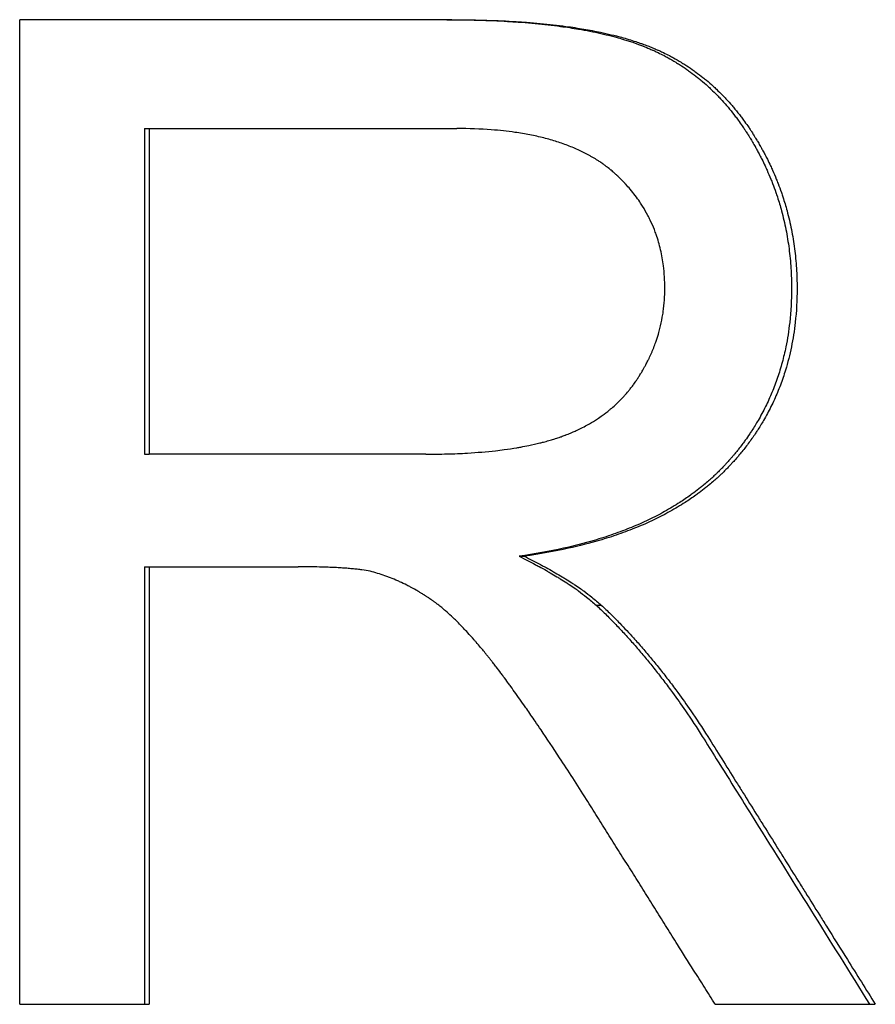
# Model space of a CAD drawing. Extents: x -6.6 to 6.6, y 0 to 15.4.
# Tile 13 of 15: x 0.778 to 1.056, y 8.719 to 9.039. Entities that reach past the tile are written whole.
import ezdxf

# ---------------------------------------------------------------- set-up
doc = ezdxf.new("R2010")
doc.units = 0
doc.header["$MEASUREMENT"] = 0
doc.layers.get('0').update_dxf_attribs({"linetype": 'CONTINUOUS'})

msp = doc.modelspace()

# ---------------------------------------------------------------- linework, layer by layer
for p, q in [((0.91858, 9.03883), (0.7782, 9.03883)), ((0.7782, 8.71883), (0.7782, 9.03883)), ((0.81879, 9.00347), (0.81879, 8.89762)), ((0.81879, 9.00347), (0.82022, 9.00347)), ((0.82022, 9.00347), (0.82022, 8.89762)), ((0.82022, 9.00347), (0.92026, 9.00347)), ((0.81879, 8.89762), (0.82022, 8.89762)), ((0.91015, 8.89762), (0.82022, 8.89762)), ((0.94052, 8.86444), (0.94216, 8.86444)), ((0.81879, 8.86103), (0.82022, 8.86103)), ((0.82022, 8.86103), (0.82022, 8.71883)), ((0.82022, 8.86103), (0.86871, 8.86103)), ((0.96549, 8.84859), (0.96717, 8.84859)), ((0.7782, 8.71883), (0.82022, 8.71883)), ((1.00417, 8.71883), (1.05624, 8.71883))]:
    msp.add_line(p, q)
for points, knots in [([(0.91697, 9.03883), (0.92048, 9.03883), (0.92388, 9.03879), (0.92717, 9.0387), (0.93047, 9.03861), (0.93366, 9.03847), (0.93674, 9.03829), (0.93829, 9.0382), (0.9398, 9.0381), (0.94129, 9.03799), (0.94427, 9.03776), (0.94715, 9.03749), (0.94992, 9.03718), (0.9513, 9.03702), (0.95266, 9.03685), (0.95399, 9.03667), (0.95599, 9.0364), (0.95793, 9.0361), (0.95982, 9.03578), (0.96044, 9.03568), (0.96106, 9.03557), (0.96168, 9.03545), (0.96291, 9.03523), (0.96411, 9.03499), (0.96528, 9.03474), (0.96587, 9.03462), (0.96645, 9.03449), (0.96703, 9.03436), (0.96818, 9.0341), (0.9693, 9.03383), (0.9704, 9.03355), (0.97095, 9.03341), (0.97149, 9.03327), (0.97203, 9.03312), (0.97283, 9.0329), (0.97362, 9.03267), (0.97439, 9.03244), (0.97465, 9.03236), (0.97491, 9.03228), (0.97516, 9.03221), (0.97567, 9.03205), (0.97617, 9.03189), (0.97667, 9.03172), (0.97692, 9.03164), (0.97716, 9.03156), (0.97741, 9.03148), (0.97778, 9.03135), (0.97814, 9.03123), (0.9785, 9.0311), (0.97886, 9.03097), (0.97922, 9.03084), (0.97957, 9.03071), (0.97969, 9.03067), (0.9798, 9.03062), (0.97992, 9.03058), (0.98015, 9.03049), (0.98039, 9.0304), (0.98062, 9.03031), (0.98073, 9.03027), (0.98085, 9.03022), (0.98096, 9.03018), (0.98119, 9.03009), (0.98142, 9.02999), (0.98164, 9.0299), (0.98176, 9.02986), (0.98187, 9.02981), (0.98198, 9.02976), (0.98221, 9.02967), (0.98244, 9.02958), (0.98266, 9.02948), (0.98277, 9.02943), (0.98289, 9.02938), (0.983, 9.02934), (0.98322, 9.02924), (0.98345, 9.02914), (0.98367, 9.02904), (0.98378, 9.02899), (0.98389, 9.02894), (0.984, 9.02889), (0.98434, 9.02874), (0.98467, 9.02859), (0.985, 9.02844), (0.98522, 9.02833), (0.98544, 9.02823), (0.98566, 9.02812), (0.98631, 9.02781), (0.98696, 9.02748), (0.9876, 9.02715), (0.98803, 9.02693), (0.98846, 9.0267), (0.98888, 9.02647), (0.98972, 9.026), (0.99056, 9.02552), (0.99138, 9.02502), (0.99179, 9.02477), (0.9922, 9.02452), (0.9926, 9.02426), (0.99341, 9.02375), (0.99421, 9.02322), (0.995, 9.02267), (0.99539, 9.02239), (0.99578, 9.02211), (0.99617, 9.02183), (0.99695, 9.02126), (0.99771, 9.02068), (0.99846, 9.02008), (0.99884, 9.01978), (0.99921, 9.01947), (0.99958, 9.01916), (1.00032, 9.01855), (1.00105, 9.01791), (1.00177, 9.01726), (1.00213, 9.01693), (1.00248, 9.0166), (1.00284, 9.01627), (1.00354, 9.0156), (1.00424, 9.01491), (1.00492, 9.01421), (1.00526, 9.01386), (1.0056, 9.0135), (1.00594, 9.01314), (1.00661, 9.01242), (1.00727, 9.01168), (1.00791, 9.01093), (1.00824, 9.01055), (1.00856, 9.01017), (1.00888, 9.00978), (1.00951, 9.00901), (1.01014, 9.00822), (1.01075, 9.00741), (1.01106, 9.00701), (1.01136, 9.0066), (1.01166, 9.00619), (1.01212, 9.00557), (1.01256, 9.00494), (1.013, 9.00431), (1.01315, 9.00409), (1.01329, 9.00388), (1.01344, 9.00367), (1.01365, 9.00334), (1.01387, 9.00302), (1.01408, 9.00269), (1.01415, 9.00258), (1.01422, 9.00248), (1.0143, 9.00237), (1.01444, 9.00215), (1.01458, 9.00193), (1.01472, 9.00171), (1.01479, 9.0016), (1.01486, 9.00148), (1.01493, 9.00137), (1.01507, 9.00115), (1.01521, 9.00093), (1.01535, 9.0007), (1.01541, 9.00059), (1.01548, 9.00048), (1.01555, 9.00037), (1.01569, 9.00014), (1.01583, 8.99992), (1.01596, 8.99969), (1.01603, 8.99957), (1.0161, 8.99946), (1.01617, 8.99935), (1.0163, 8.99912), (1.01643, 8.99889), (1.01657, 8.99866), (1.01663, 8.99855), (1.0167, 8.99843), (1.01677, 8.99832), (1.0169, 8.99809), (1.01703, 8.99786), (1.01716, 8.99763), (1.01722, 8.99752), (1.01729, 8.9974), (1.01735, 8.99729), (1.01754, 8.99694), (1.01773, 8.9966), (1.01792, 8.99625), (1.01805, 8.99602), (1.01817, 8.99579), (1.0183, 8.99556), (1.01854, 8.99509), (1.01878, 8.99463), (1.01902, 8.99416), (1.01914, 8.99393), (1.01926, 8.99369), (1.01938, 8.99346), (1.01973, 8.99276), (1.02007, 8.99205), (1.0204, 8.99134), (1.02062, 8.99087), (1.02084, 8.9904), (1.02105, 8.98992), (1.02148, 8.98897), (1.02188, 8.98801), (1.02227, 8.98705), (1.02247, 8.98657), (1.02266, 8.98609), (1.02285, 8.9856), (1.02322, 8.98464), (1.02358, 8.98366), (1.02392, 8.98268), (1.02409, 8.98219), (1.02425, 8.9817), (1.02442, 8.98121), (1.0249, 8.97973), (1.02535, 8.97824), (1.02575, 8.97673), (1.02603, 8.97573), (1.02628, 8.97472), (1.02652, 8.9737), (1.027, 8.97167), (1.0274, 8.96962), (1.02774, 8.96754), (1.02791, 8.9665), (1.02807, 8.96546), (1.0282, 8.96441), (1.02847, 8.96231), (1.02868, 8.96018), (1.02881, 8.95803), (1.02895, 8.95588), (1.02902, 8.95371), (1.02902, 8.95152)], [0, 0, 0, 0, 0.125, 0.125, 0.125, 0.25, 0.25, 0.25, 0.3125, 0.3125, 0.3125, 0.4375, 0.4375, 0.4375, 0.5, 0.5, 0.5, 0.59375, 0.59375, 0.59375, 0.625, 0.625, 0.625, 0.6875, 0.6875, 0.6875, 0.71875, 0.71875, 0.71875, 0.78125, 0.78125, 0.78125, 0.8125, 0.8125, 0.8125, 0.859375, 0.859375, 0.859375, 0.875, 0.875, 0.875, 0.90625, 0.90625, 0.90625, 0.921875, 0.921875, 0.921875, 0.945312, 0.945312, 0.945312, 0.96875, 0.96875, 0.96875, 0.976562, 0.976562, 0.976562, 0.992188, 0.992188, 0.992188, 1, 1, 1, 1.015625, 1.015625, 1.015625, 1.023438, 1.023438, 1.023438, 1.039062, 1.039062, 1.039062, 1.046875, 1.046875, 1.046875, 1.0625, 1.0625, 1.0625, 1.070312, 1.070312, 1.070312, 1.09375, 1.09375, 1.09375, 1.109375, 1.109375, 1.109375, 1.15625, 1.15625, 1.15625, 1.1875, 1.1875, 1.1875, 1.25, 1.25, 1.25, 1.28125, 1.28125, 1.28125, 1.34375, 1.34375, 1.34375, 1.375, 1.375, 1.375, 1.4375, 1.4375, 1.4375, 1.46875, 1.46875, 1.46875, 1.53125, 1.53125, 1.53125, 1.5625, 1.5625, 1.5625, 1.625, 1.625, 1.625, 1.65625, 1.65625, 1.65625, 1.71875, 1.71875, 1.71875, 1.75, 1.75, 1.75, 1.8125, 1.8125, 1.8125, 1.84375, 1.84375, 1.84375, 1.890625, 1.890625, 1.890625, 1.90625, 1.90625, 1.90625, 1.929688, 1.929688, 1.929688, 1.9375, 1.9375, 1.9375, 1.953125, 1.953125, 1.953125, 1.960938, 1.960938, 1.960938, 1.976562, 1.976562, 1.976562, 1.984375, 1.984375, 1.984375, 2, 2, 2, 2.007812, 2.007812, 2.007812, 2.023438, 2.023438, 2.023438, 2.03125, 2.03125, 2.03125, 2.046875, 2.046875, 2.046875, 2.054688, 2.054688, 2.054688, 2.078125, 2.078125, 2.078125, 2.09375, 2.09375, 2.09375, 2.125, 2.125, 2.125, 2.140625, 2.140625, 2.140625, 2.1875, 2.1875, 2.1875, 2.21875, 2.21875, 2.21875, 2.28125, 2.28125, 2.28125, 2.3125, 2.3125, 2.3125, 2.375, 2.375, 2.375, 2.40625, 2.40625, 2.40625, 2.5, 2.5, 2.5, 2.5625, 2.5625, 2.5625, 2.6875, 2.6875, 2.6875, 2.75, 2.75, 2.75, 2.875, 2.875, 2.875, 3, 3, 3, 3]), ([(0.91858, 9.03883), (0.92209, 9.03883), (0.92549, 9.03879), (0.9288, 9.0387), (0.9321, 9.03861), (0.93529, 9.03847), (0.93838, 9.03829), (0.93993, 9.0382), (0.94145, 9.0381), (0.94294, 9.03799), (0.94592, 9.03776), (0.9488, 9.03749), (0.95158, 9.03718), (0.95297, 9.03702), (0.95433, 9.03685), (0.95566, 9.03667), (0.95767, 9.0364), (0.95961, 9.0361), (0.96149, 9.03578), (0.96338, 9.03546), (0.9652, 9.03511), (0.96697, 9.03474), (0.96756, 9.03462), (0.96814, 9.03449), (0.96872, 9.03436), (0.96987, 9.0341), (0.971, 9.03383), (0.9721, 9.03355), (0.97265, 9.03341), (0.97319, 9.03327), (0.97372, 9.03312), (0.97453, 9.0329), (0.97532, 9.03267), (0.9761, 9.03244), (0.97687, 9.03221), (0.97763, 9.03197), (0.97838, 9.03172), (0.979, 9.03152), (0.97961, 9.03131), (0.98021, 9.0311), (0.98033, 9.03105), (0.98045, 9.03101), (0.98057, 9.03097), (0.98117, 9.03075), (0.98176, 9.03053), (0.98233, 9.03031), (0.98268, 9.03018), (0.98302, 9.03004), (0.98336, 9.0299), (0.9837, 9.02976), (0.98404, 9.02962), (0.98438, 9.02948), (0.98449, 9.02943), (0.98461, 9.02938), (0.98472, 9.02934), (0.98494, 9.02924), (0.98517, 9.02914), (0.98539, 9.02904), (0.9855, 9.02899), (0.98561, 9.02894), (0.98572, 9.02889), (0.98606, 9.02874), (0.98639, 9.02859), (0.98672, 9.02844), (0.98694, 9.02833), (0.98716, 9.02823), (0.98738, 9.02812), (0.98804, 9.02781), (0.98869, 9.02748), (0.98933, 9.02715), (0.98976, 9.02693), (0.99018, 9.0267), (0.99061, 9.02647), (0.99145, 9.026), (0.99229, 9.02552), (0.99311, 9.02502), (0.99352, 9.02477), (0.99393, 9.02452), (0.99434, 9.02426), (0.99515, 9.02375), (0.99595, 9.02322), (0.99674, 9.02267), (0.99713, 9.02239), (0.99752, 9.02211), (0.99791, 9.02183), (0.99869, 9.02126), (0.99945, 9.02068), (1.00021, 9.02008), (1.00058, 9.01978), (1.00096, 9.01947), (1.00133, 9.01916), (1.00207, 9.01855), (1.0028, 9.01791), (1.00352, 9.01726), (1.00388, 9.01693), (1.00424, 9.0166), (1.00459, 9.01627), (1.0053, 9.0156), (1.00599, 9.01491), (1.00668, 9.01421), (1.00702, 9.01386), (1.00736, 9.0135), (1.00769, 9.01314), (1.00837, 9.01242), (1.00903, 9.01168), (1.00968, 9.01093), (1.01, 9.01055), (1.01032, 9.01017), (1.01064, 9.00978), (1.01128, 9.00901), (1.01191, 9.00822), (1.01252, 9.00741), (1.01283, 9.00701), (1.01313, 9.0066), (1.01343, 9.00619), (1.01389, 9.00557), (1.01433, 9.00494), (1.01477, 9.00431), (1.01492, 9.00409), (1.01506, 9.00388), (1.01521, 9.00367), (1.01543, 9.00334), (1.01564, 9.00302), (1.01586, 9.00269), (1.01593, 9.00258), (1.016, 9.00248), (1.01607, 9.00237), (1.01621, 9.00215), (1.01635, 9.00193), (1.01649, 9.00171), (1.01656, 9.0016), (1.01663, 9.00148), (1.0167, 9.00137), (1.01684, 9.00115), (1.01698, 9.00093), (1.01712, 9.0007), (1.01719, 9.00059), (1.01726, 9.00048), (1.01733, 9.00037), (1.01747, 9.00014), (1.0176, 8.99992), (1.01774, 8.99969), (1.01781, 8.99957), (1.01787, 8.99946), (1.01794, 8.99935), (1.01808, 8.99912), (1.01821, 8.99889), (1.01834, 8.99866), (1.01841, 8.99855), (1.01848, 8.99843), (1.01854, 8.99832), (1.01868, 8.99809), (1.01881, 8.99786), (1.01894, 8.99763), (1.019, 8.99752), (1.01907, 8.9974), (1.01913, 8.99729), (1.01932, 8.99694), (1.01951, 8.9966), (1.0197, 8.99625), (1.01983, 8.99602), (1.01995, 8.99579), (1.02008, 8.99556), (1.02032, 8.99509), (1.02057, 8.99463), (1.0208, 8.99416), (1.02092, 8.99393), (1.02104, 8.99369), (1.02116, 8.99346), (1.02151, 8.99276), (1.02185, 8.99205), (1.02218, 8.99134), (1.02241, 8.99087), (1.02262, 8.9904), (1.02284, 8.98992), (1.02326, 8.98897), (1.02367, 8.98801), (1.02406, 8.98705), (1.02426, 8.98657), (1.02445, 8.98609), (1.02464, 8.9856), (1.02501, 8.98464), (1.02537, 8.98366), (1.02571, 8.98268), (1.02588, 8.98219), (1.02605, 8.9817), (1.02621, 8.98121), (1.02669, 8.97973), (1.02714, 8.97824), (1.02755, 8.97673), (1.02782, 8.97573), (1.02808, 8.97472), (1.02831, 8.9737), (1.02879, 8.97167), (1.0292, 8.96962), (1.02954, 8.96754), (1.02971, 8.9665), (1.02986, 8.96546), (1.03, 8.96441), (1.03027, 8.96231), (1.03048, 8.96018), (1.03061, 8.95803), (1.03075, 8.95588), (1.03082, 8.95371), (1.03082, 8.95152)], [0, 0, 0, 0, 0.125, 0.125, 0.125, 0.25, 0.25, 0.25, 0.3125, 0.3125, 0.3125, 0.4375, 0.4375, 0.4375, 0.5, 0.5, 0.5, 0.59375, 0.59375, 0.59375, 0.6875, 0.6875, 0.6875, 0.71875, 0.71875, 0.71875, 0.78125, 0.78125, 0.78125, 0.8125, 0.8125, 0.8125, 0.859375, 0.859375, 0.859375, 0.90625, 0.90625, 0.90625, 0.945312, 0.945312, 0.945312, 0.953125, 0.953125, 0.953125, 0.992188, 0.992188, 0.992188, 1.015625, 1.015625, 1.015625, 1.039062, 1.039062, 1.039062, 1.046875, 1.046875, 1.046875, 1.0625, 1.0625, 1.0625, 1.070312, 1.070312, 1.070312, 1.09375, 1.09375, 1.09375, 1.109375, 1.109375, 1.109375, 1.15625, 1.15625, 1.15625, 1.1875, 1.1875, 1.1875, 1.25, 1.25, 1.25, 1.28125, 1.28125, 1.28125, 1.34375, 1.34375, 1.34375, 1.375, 1.375, 1.375, 1.4375, 1.4375, 1.4375, 1.46875, 1.46875, 1.46875, 1.53125, 1.53125, 1.53125, 1.5625, 1.5625, 1.5625, 1.625, 1.625, 1.625, 1.65625, 1.65625, 1.65625, 1.71875, 1.71875, 1.71875, 1.75, 1.75, 1.75, 1.8125, 1.8125, 1.8125, 1.84375, 1.84375, 1.84375, 1.890625, 1.890625, 1.890625, 1.90625, 1.90625, 1.90625, 1.929688, 1.929688, 1.929688, 1.9375, 1.9375, 1.9375, 1.953125, 1.953125, 1.953125, 1.960938, 1.960938, 1.960938, 1.976562, 1.976562, 1.976562, 1.984375, 1.984375, 1.984375, 2, 2, 2, 2.007812, 2.007812, 2.007812, 2.023438, 2.023438, 2.023438, 2.03125, 2.03125, 2.03125, 2.046875, 2.046875, 2.046875, 2.054688, 2.054688, 2.054688, 2.078125, 2.078125, 2.078125, 2.09375, 2.09375, 2.09375, 2.125, 2.125, 2.125, 2.140625, 2.140625, 2.140625, 2.1875, 2.1875, 2.1875, 2.21875, 2.21875, 2.21875, 2.28125, 2.28125, 2.28125, 2.3125, 2.3125, 2.3125, 2.375, 2.375, 2.375, 2.40625, 2.40625, 2.40625, 2.5, 2.5, 2.5, 2.5625, 2.5625, 2.5625, 2.6875, 2.6875, 2.6875, 2.75, 2.75, 2.75, 2.875, 2.875, 2.875, 3, 3, 3, 3]), ([(0.98784, 8.95152), (0.98784, 8.95404), (0.98769, 8.95648), (0.98739, 8.95886), (0.98717, 8.96063), (0.98686, 8.96237), (0.98646, 8.96406), (0.98607, 8.96576), (0.98559, 8.96741), (0.98503, 8.96902), (0.98484, 8.96956), (0.98464, 8.97009), (0.98444, 8.97062), (0.98402, 8.97167), (0.98357, 8.97271), (0.98308, 8.97373), (0.98284, 8.97424), (0.98259, 8.97474), (0.98232, 8.97524), (0.9818, 8.97624), (0.98123, 8.97722), (0.98063, 8.97818), (0.98033, 8.97867), (0.98002, 8.97914), (0.9797, 8.97961), (0.97923, 8.98032), (0.97873, 8.98102), (0.9782, 8.9817), (0.97768, 8.98239), (0.97714, 8.98307), (0.97658, 8.98373), (0.97611, 8.98429), (0.97563, 8.98484), (0.97513, 8.98538), (0.97503, 8.98548), (0.97493, 8.98559), (0.97483, 8.9857), (0.97452, 8.98602), (0.97421, 8.98634), (0.9739, 8.98666), (0.97369, 8.98687), (0.97348, 8.98708), (0.97327, 8.98729), (0.97295, 8.9876), (0.97262, 8.98791), (0.97229, 8.98822), (0.97218, 8.98832), (0.97207, 8.98843), (0.97196, 8.98853), (0.97173, 8.98873), (0.97151, 8.98894), (0.97128, 8.98914), (0.97117, 8.98924), (0.97105, 8.98934), (0.97094, 8.98944), (0.97076, 8.98959), (0.97059, 8.98974), (0.97041, 8.98988), (0.97035, 8.98993), (0.9703, 8.98998), (0.97024, 8.99003), (0.97012, 8.99013), (0.97, 8.99022), (0.96988, 8.99032), (0.96982, 8.99037), (0.96976, 8.99042), (0.9697, 8.99046), (0.96952, 8.99061), (0.96934, 8.99075), (0.96915, 8.99089), (0.96903, 8.99099), (0.96891, 8.99108), (0.96879, 8.99117), (0.96854, 8.99136), (0.96829, 8.99154), (0.96804, 8.99172), (0.96791, 8.99182), (0.96778, 8.99191), (0.96766, 8.992), (0.96727, 8.99227), (0.96688, 8.99253), (0.96649, 8.99279), (0.96622, 8.99297), (0.96596, 8.99314), (0.96569, 8.99331), (0.96515, 8.99365), (0.9646, 8.99398), (0.96404, 8.9943), (0.96376, 8.99446), (0.96348, 8.99462), (0.96319, 8.99477), (0.96234, 8.99524), (0.96146, 8.99569), (0.96055, 8.99613), (0.95995, 8.99641), (0.95933, 8.99669), (0.95871, 8.99696), (0.95745, 8.99751), (0.95616, 8.99801), (0.95482, 8.99849), (0.95415, 8.99873), (0.95347, 8.99896), (0.95278, 8.99918), (0.9514, 8.99962), (0.94997, 9.00002), (0.9485, 9.00039), (0.94776, 9.00058), (0.94702, 9.00076), (0.94626, 9.00093), (0.94475, 9.00127), (0.94319, 9.00157), (0.94159, 9.00184), (0.94079, 9.00198), (0.93998, 9.00211), (0.93915, 9.00222), (0.93668, 9.00258), (0.93412, 9.00286), (0.93145, 9.00306), (0.9279, 9.00333), (0.92417, 9.00347), (0.92026, 9.00347)], [0, 0, 0, 0, 0.166667, 0.166667, 0.166667, 0.291667, 0.291667, 0.291667, 0.416667, 0.416667, 0.416667, 0.458333, 0.458333, 0.458333, 0.541667, 0.541667, 0.541667, 0.583333, 0.583333, 0.583333, 0.666667, 0.666667, 0.666667, 0.708333, 0.708333, 0.708333, 0.770833, 0.770833, 0.770833, 0.833333, 0.833333, 0.833333, 0.885417, 0.885417, 0.885417, 0.895833, 0.895833, 0.895833, 0.927083, 0.927083, 0.927083, 0.947917, 0.947917, 0.947917, 0.979167, 0.979167, 0.979167, 0.989583, 0.989583, 0.989583, 1.010417, 1.010417, 1.010417, 1.020833, 1.020833, 1.020833, 1.036458, 1.036458, 1.036458, 1.041667, 1.041667, 1.041667, 1.052083, 1.052083, 1.052083, 1.057292, 1.057292, 1.057292, 1.072917, 1.072917, 1.072917, 1.083333, 1.083333, 1.083333, 1.104167, 1.104167, 1.104167, 1.114583, 1.114583, 1.114583, 1.145833, 1.145833, 1.145833, 1.166667, 1.166667, 1.166667, 1.208333, 1.208333, 1.208333, 1.229167, 1.229167, 1.229167, 1.291667, 1.291667, 1.291667, 1.333333, 1.333333, 1.333333, 1.416667, 1.416667, 1.416667, 1.458333, 1.458333, 1.458333, 1.541667, 1.541667, 1.541667, 1.583333, 1.583333, 1.583333, 1.666667, 1.666667, 1.666667, 1.708333, 1.708333, 1.708333, 1.833333, 1.833333, 1.833333, 2, 2, 2, 2]), ([(0.91015, 8.89762), (0.91254, 8.89762), (0.91486, 8.89765), (0.91712, 8.89771), (0.91938, 8.89777), (0.92157, 8.89786), (0.92369, 8.89799), (0.92688, 8.89818), (0.92993, 8.89843), (0.93282, 8.89876), (0.93379, 8.89887), (0.93473, 8.89898), (0.93567, 8.89911), (0.93707, 8.8993), (0.93843, 8.8995), (0.93975, 8.89972), (0.94019, 8.8998), (0.94063, 8.89987), (0.94107, 8.89995), (0.94193, 8.90011), (0.94278, 8.90027), (0.94362, 8.90044), (0.94487, 8.9007), (0.94608, 8.90097), (0.94726, 8.90126), (0.94766, 8.90136), (0.94804, 8.90146), (0.94843, 8.90156), (0.94901, 8.90171), (0.94957, 8.90187), (0.95013, 8.90203), (0.95069, 8.90219), (0.95124, 8.90235), (0.95178, 8.90252), (0.95196, 8.90258), (0.95214, 8.90264), (0.95232, 8.90269), (0.95285, 8.90287), (0.95338, 8.90304), (0.95389, 8.90322), (0.95398, 8.90325), (0.95406, 8.90328), (0.95415, 8.90331), (0.95458, 8.90347), (0.955, 8.90362), (0.95541, 8.90378), (0.9555, 8.90381), (0.95558, 8.90384), (0.95566, 8.90387), (0.95591, 8.90397), (0.95616, 8.90407), (0.95641, 8.90417), (0.95657, 8.90423), (0.95673, 8.9043), (0.9569, 8.90437), (0.95722, 8.9045), (0.95754, 8.90464), (0.95786, 8.90478), (0.95803, 8.90484), (0.95818, 8.90491), (0.95834, 8.90499), (0.95882, 8.9052), (0.95929, 8.90541), (0.95976, 8.90564), (0.96007, 8.90579), (0.96038, 8.90594), (0.96068, 8.90609), (0.96129, 8.9064), (0.96189, 8.90671), (0.96249, 8.90704), (0.96278, 8.9072), (0.96307, 8.90736), (0.96337, 8.90753), (0.96424, 8.90803), (0.96509, 8.90856), (0.96591, 8.9091), (0.96646, 8.90946), (0.967, 8.90984), (0.96753, 8.91022), (0.96833, 8.91079), (0.9691, 8.91139), (0.96986, 8.91201), (0.97011, 8.91221), (0.97035, 8.91242), (0.9706, 8.91263), (0.97109, 8.91305), (0.97157, 8.91348), (0.97204, 8.91392), (0.97228, 8.91414), (0.97251, 8.91436), (0.97274, 8.91459), (0.9732, 8.91503), (0.97365, 8.91549), (0.97409, 8.91596), (0.97431, 8.91619), (0.97453, 8.91643), (0.97475, 8.91667), (0.97518, 8.91715), (0.9756, 8.91763), (0.97601, 8.91813), (0.97621, 8.91838), (0.97642, 8.91863), (0.97662, 8.91888), (0.97692, 8.91926), (0.97721, 8.91965), (0.9775, 8.92004), (0.9776, 8.92017), (0.97769, 8.9203), (0.97779, 8.92043), (0.97793, 8.92063), (0.97807, 8.92083), (0.97821, 8.92103), (0.97826, 8.92109), (0.9783, 8.92116), (0.97835, 8.92123), (0.97844, 8.92136), (0.97854, 8.92149), (0.97863, 8.92163), (0.97867, 8.9217), (0.97872, 8.92176), (0.97876, 8.92183), (0.97885, 8.92197), (0.97894, 8.9221), (0.97903, 8.92224), (0.97908, 8.92231), (0.97912, 8.92238), (0.97917, 8.92245), (0.97926, 8.92258), (0.97934, 8.92272), (0.97943, 8.92286), (0.97948, 8.92293), (0.97952, 8.923), (0.97956, 8.92307), (0.97969, 8.92327), (0.97982, 8.92348), (0.97995, 8.92369), (0.98003, 8.92383), (0.98012, 8.92397), (0.9802, 8.92411), (0.98024, 8.92418), (0.98029, 8.92425), (0.98033, 8.92432), (0.98045, 8.92453), (0.98057, 8.92474), (0.9807, 8.92495), (0.98078, 8.92509), (0.98086, 8.92523), (0.98094, 8.92537), (0.98109, 8.92565), (0.98125, 8.92593), (0.9814, 8.92621), (0.98148, 8.92636), (0.98156, 8.9265), (0.98163, 8.92664), (0.98186, 8.92706), (0.98208, 8.92749), (0.98229, 8.92792), (0.98243, 8.9282), (0.98257, 8.92849), (0.98271, 8.92877), (0.98298, 8.92935), (0.98325, 8.92992), (0.9835, 8.9305), (0.98362, 8.93079), (0.98375, 8.93108), (0.98387, 8.93137), (0.98411, 8.93195), (0.98434, 8.93253), (0.98456, 8.93312), (0.98467, 8.93341), (0.98477, 8.93371), (0.98488, 8.934), (0.98519, 8.93489), (0.98548, 8.93577), (0.98574, 8.93667), (0.98592, 8.93727), (0.98608, 8.93787), (0.98623, 8.93847), (0.98654, 8.93967), (0.9868, 8.94089), (0.98702, 8.94212), (0.98713, 8.94273), (0.98723, 8.94335), (0.98732, 8.94396), (0.98749, 8.9452), (0.98762, 8.94645), (0.98771, 8.94771), (0.9878, 8.94897), (0.98784, 8.95024), (0.98784, 8.95152)], [0, 0, 0, 0, 0.125, 0.125, 0.125, 0.25, 0.25, 0.25, 0.4375, 0.4375, 0.4375, 0.5, 0.5, 0.5, 0.59375, 0.59375, 0.59375, 0.625, 0.625, 0.625, 0.6875, 0.6875, 0.6875, 0.78125, 0.78125, 0.78125, 0.8125, 0.8125, 0.8125, 0.859375, 0.859375, 0.859375, 0.90625, 0.90625, 0.90625, 0.921875, 0.921875, 0.921875, 0.96875, 0.96875, 0.96875, 0.976562, 0.976562, 0.976562, 1.015625, 1.015625, 1.015625, 1.023438, 1.023438, 1.023438, 1.046875, 1.046875, 1.046875, 1.0625, 1.0625, 1.0625, 1.09375, 1.09375, 1.09375, 1.109375, 1.109375, 1.109375, 1.15625, 1.15625, 1.15625, 1.1875, 1.1875, 1.1875, 1.25, 1.25, 1.25, 1.28125, 1.28125, 1.28125, 1.375, 1.375, 1.375, 1.4375, 1.4375, 1.4375, 1.53125, 1.53125, 1.53125, 1.5625, 1.5625, 1.5625, 1.625, 1.625, 1.625, 1.65625, 1.65625, 1.65625, 1.71875, 1.71875, 1.71875, 1.75, 1.75, 1.75, 1.8125, 1.8125, 1.8125, 1.84375, 1.84375, 1.84375, 1.890625, 1.890625, 1.890625, 1.90625, 1.90625, 1.90625, 1.929688, 1.929688, 1.929688, 1.9375, 1.9375, 1.9375, 1.953125, 1.953125, 1.953125, 1.960938, 1.960938, 1.960938, 1.976562, 1.976562, 1.976562, 1.984375, 1.984375, 1.984375, 2, 2, 2, 2.007812, 2.007812, 2.007812, 2.03125, 2.03125, 2.03125, 2.046875, 2.046875, 2.046875, 2.054688, 2.054688, 2.054688, 2.078125, 2.078125, 2.078125, 2.09375, 2.09375, 2.09375, 2.125, 2.125, 2.125, 2.140625, 2.140625, 2.140625, 2.1875, 2.1875, 2.1875, 2.21875, 2.21875, 2.21875, 2.28125, 2.28125, 2.28125, 2.3125, 2.3125, 2.3125, 2.375, 2.375, 2.375, 2.40625, 2.40625, 2.40625, 2.5, 2.5, 2.5, 2.5625, 2.5625, 2.5625, 2.6875, 2.6875, 2.6875, 2.75, 2.75, 2.75, 2.875, 2.875, 2.875, 3, 3, 3, 3]), ([(1.02902, 8.95152), (1.02902, 8.94772), (1.02882, 8.94403), (1.02842, 8.94044), (1.02811, 8.93774), (1.0277, 8.9351), (1.02717, 8.93252), (1.027, 8.93166), (1.02681, 8.93081), (1.02661, 8.92996), (1.02621, 8.92826), (1.02576, 8.92659), (1.02525, 8.92495), (1.025, 8.92412), (1.02474, 8.92331), (1.02446, 8.9225), (1.02391, 8.92088), (1.02331, 8.91928), (1.02266, 8.91771), (1.02233, 8.91693), (1.02199, 8.91615), (1.02164, 8.91537), (1.02094, 8.91383), (1.02019, 8.91231), (1.01938, 8.91081), (1.01898, 8.91007), (1.01857, 8.90932), (1.01814, 8.90859), (1.0175, 8.90749), (1.01683, 8.9064), (1.01614, 8.90532), (1.0159, 8.90497), (1.01567, 8.90461), (1.01543, 8.90426), (1.01495, 8.90355), (1.01446, 8.90284), (1.01396, 8.90214), (1.01371, 8.9018), (1.01346, 8.90145), (1.0132, 8.9011), (1.01281, 8.90058), (1.01242, 8.90007), (1.01202, 8.89956), (1.01189, 8.89939), (1.01175, 8.89922), (1.01162, 8.89905), (1.01135, 8.89871), (1.01108, 8.89837), (1.0108, 8.89804), (1.01066, 8.89787), (1.01052, 8.8977), (1.01038, 8.89753), (1.01017, 8.89728), (1.00996, 8.89703), (1.00975, 8.89678), (1.00954, 8.89653), (1.00932, 8.89629), (1.00911, 8.89604), (1.00903, 8.89596), (1.00896, 8.89587), (1.00889, 8.89579), (1.00874, 8.89563), (1.0086, 8.89546), (1.00845, 8.8953), (1.00838, 8.89522), (1.0083, 8.89514), (1.00823, 8.89505), (1.00808, 8.89489), (1.00793, 8.89473), (1.00778, 8.89457), (1.00771, 8.89448), (1.00764, 8.8944), (1.00756, 8.89432), (1.00741, 8.89416), (1.00726, 8.894), (1.00711, 8.89384), (1.00703, 8.89376), (1.00696, 8.89368), (1.00688, 8.8936), (1.00673, 8.89343), (1.00658, 8.89327), (1.00642, 8.89312), (1.00634, 8.89304), (1.00627, 8.89296), (1.00619, 8.89288), (1.00604, 8.89272), (1.00588, 8.89256), (1.00572, 8.8924), (1.00564, 8.89232), (1.00557, 8.89225), (1.00549, 8.89217), (1.00533, 8.89201), (1.00517, 8.89185), (1.00501, 8.8917), (1.00493, 8.89162), (1.00485, 8.89154), (1.00477, 8.89147), (1.00453, 8.89123), (1.00429, 8.891), (1.00405, 8.89077), (1.00389, 8.89062), (1.00372, 8.89047), (1.00356, 8.89031), (1.00323, 8.89001), (1.0029, 8.88971), (1.00256, 8.88941), (1.0024, 8.88926), (1.00223, 8.88911), (1.00206, 8.88896), (1.00155, 8.88852), (1.00103, 8.88808), (1.00051, 8.88765), (1.00016, 8.88736), (0.99981, 8.88707), (0.99946, 8.88679), (0.99874, 8.88622), (0.99802, 8.88566), (0.99728, 8.88511), (0.99691, 8.88483), (0.99654, 8.88456), (0.99616, 8.88429), (0.99504, 8.88348), (0.99388, 8.8827), (0.99269, 8.88193), (0.9919, 8.88142), (0.99109, 8.88092), (0.99027, 8.88043), (0.98864, 8.87945), (0.98694, 8.87851), (0.9852, 8.87761), (0.98432, 8.87716), (0.98344, 8.87672), (0.98253, 8.87629), (0.98073, 8.87543), (0.97888, 8.8746), (0.97697, 8.87382), (0.97601, 8.87343), (0.97504, 8.87304), (0.97406, 8.87267), (0.9721, 8.87193), (0.97008, 8.87122), (0.96801, 8.87056), (0.96697, 8.87022), (0.96592, 8.8699), (0.96486, 8.86959), (0.96166, 8.86865), (0.95835, 8.86779), (0.95491, 8.86703), (0.95033, 8.86601), (0.94554, 8.86515), (0.94052, 8.86444)], [0, 0, 0, 0, 0.166667, 0.166667, 0.166667, 0.291667, 0.291667, 0.291667, 0.333333, 0.333333, 0.333333, 0.416667, 0.416667, 0.416667, 0.458333, 0.458333, 0.458333, 0.541667, 0.541667, 0.541667, 0.583333, 0.583333, 0.583333, 0.666667, 0.666667, 0.666667, 0.708333, 0.708333, 0.708333, 0.770833, 0.770833, 0.770833, 0.791667, 0.791667, 0.791667, 0.833333, 0.833333, 0.833333, 0.854167, 0.854167, 0.854167, 0.885417, 0.885417, 0.885417, 0.895833, 0.895833, 0.895833, 0.916667, 0.916667, 0.916667, 0.927083, 0.927083, 0.927083, 0.942708, 0.942708, 0.942708, 0.958333, 0.958333, 0.958333, 0.963542, 0.963542, 0.963542, 0.973958, 0.973958, 0.973958, 0.979167, 0.979167, 0.979167, 0.989583, 0.989583, 0.989583, 0.994792, 0.994792, 0.994792, 1.005208, 1.005208, 1.005208, 1.010417, 1.010417, 1.010417, 1.020833, 1.020833, 1.020833, 1.026042, 1.026042, 1.026042, 1.036458, 1.036458, 1.036458, 1.041667, 1.041667, 1.041667, 1.052083, 1.052083, 1.052083, 1.057292, 1.057292, 1.057292, 1.072917, 1.072917, 1.072917, 1.083333, 1.083333, 1.083333, 1.104167, 1.104167, 1.104167, 1.114583, 1.114583, 1.114583, 1.145833, 1.145833, 1.145833, 1.166667, 1.166667, 1.166667, 1.208333, 1.208333, 1.208333, 1.229167, 1.229167, 1.229167, 1.291667, 1.291667, 1.291667, 1.333333, 1.333333, 1.333333, 1.416667, 1.416667, 1.416667, 1.458333, 1.458333, 1.458333, 1.541667, 1.541667, 1.541667, 1.583333, 1.583333, 1.583333, 1.666667, 1.666667, 1.666667, 1.708333, 1.708333, 1.708333, 1.833333, 1.833333, 1.833333, 2, 2, 2, 2]), ([(1.03082, 8.95152), (1.03082, 8.94772), (1.03062, 8.94403), (1.03021, 8.94044), (1.02991, 8.93774), (1.0295, 8.9351), (1.02897, 8.93252), (1.02844, 8.92994), (1.0278, 8.92742), (1.02705, 8.92495), (1.0268, 8.92412), (1.02653, 8.92331), (1.02626, 8.9225), (1.0257, 8.92088), (1.0251, 8.91928), (1.02445, 8.91771), (1.02412, 8.91693), (1.02378, 8.91615), (1.02343, 8.91537), (1.02272, 8.91383), (1.02197, 8.91231), (1.02117, 8.91081), (1.02076, 8.91007), (1.02035, 8.90932), (1.01992, 8.90859), (1.01928, 8.90749), (1.01861, 8.9064), (1.01791, 8.90532), (1.01768, 8.90497), (1.01745, 8.90461), (1.01721, 8.90426), (1.01649, 8.90319), (1.01574, 8.90214), (1.01497, 8.9011), (1.01459, 8.90058), (1.01419, 8.90007), (1.01379, 8.89956), (1.01339, 8.89905), (1.01298, 8.89854), (1.01257, 8.89804), (1.01243, 8.89787), (1.01229, 8.8977), (1.01215, 8.89753), (1.01187, 8.8972), (1.01159, 8.89687), (1.0113, 8.89653), (1.01116, 8.89637), (1.01101, 8.8962), (1.01087, 8.89604), (1.01058, 8.89571), (1.01029, 8.89538), (1.00999, 8.89505), (1.00985, 8.89489), (1.0097, 8.89473), (1.00955, 8.89457), (1.00932, 8.89432), (1.0091, 8.89408), (1.00887, 8.89384), (1.00879, 8.89376), (1.00872, 8.89368), (1.00864, 8.8936), (1.00849, 8.89343), (1.00834, 8.89327), (1.00818, 8.89312), (1.0081, 8.89304), (1.00803, 8.89296), (1.00795, 8.89288), (1.00779, 8.89272), (1.00764, 8.89256), (1.00748, 8.8924), (1.0074, 8.89232), (1.00732, 8.89225), (1.00725, 8.89217), (1.00709, 8.89201), (1.00693, 8.89185), (1.00677, 8.8917), (1.00669, 8.89162), (1.00661, 8.89154), (1.00653, 8.89147), (1.00629, 8.89123), (1.00605, 8.891), (1.0058, 8.89077), (1.00564, 8.89062), (1.00548, 8.89047), (1.00531, 8.89031), (1.00498, 8.89001), (1.00465, 8.88971), (1.00432, 8.88941), (1.00415, 8.88926), (1.00398, 8.88911), (1.00381, 8.88896), (1.0033, 8.88852), (1.00278, 8.88808), (1.00226, 8.88765), (1.00191, 8.88736), (1.00156, 8.88707), (1.0012, 8.88679), (1.00049, 8.88622), (0.99977, 8.88566), (0.99903, 8.88511), (0.99866, 8.88483), (0.99828, 8.88456), (0.99791, 8.88429), (0.99678, 8.88348), (0.99562, 8.8827), (0.99443, 8.88193), (0.99363, 8.88142), (0.99283, 8.88092), (0.99201, 8.88043), (0.99036, 8.87945), (0.98867, 8.87851), (0.98692, 8.87761), (0.98604, 8.87716), (0.98515, 8.87672), (0.98425, 8.87629), (0.98245, 8.87543), (0.98059, 8.8746), (0.97868, 8.87382), (0.97772, 8.87343), (0.97675, 8.87304), (0.97576, 8.87267), (0.9738, 8.87193), (0.97177, 8.87122), (0.9697, 8.87056), (0.96866, 8.87022), (0.96761, 8.8699), (0.96654, 8.86959), (0.96335, 8.86865), (0.96003, 8.86779), (0.95658, 8.86703), (0.952, 8.86601), (0.94719, 8.86515), (0.94216, 8.86444)], [0, 0, 0, 0, 0.166667, 0.166667, 0.166667, 0.291667, 0.291667, 0.291667, 0.416667, 0.416667, 0.416667, 0.458333, 0.458333, 0.458333, 0.541667, 0.541667, 0.541667, 0.583333, 0.583333, 0.583333, 0.666667, 0.666667, 0.666667, 0.708333, 0.708333, 0.708333, 0.770833, 0.770833, 0.770833, 0.791667, 0.791667, 0.791667, 0.854167, 0.854167, 0.854167, 0.885417, 0.885417, 0.885417, 0.916667, 0.916667, 0.916667, 0.927083, 0.927083, 0.927083, 0.947917, 0.947917, 0.947917, 0.958333, 0.958333, 0.958333, 0.979167, 0.979167, 0.979167, 0.989583, 0.989583, 0.989583, 1.005208, 1.005208, 1.005208, 1.010417, 1.010417, 1.010417, 1.020833, 1.020833, 1.020833, 1.026042, 1.026042, 1.026042, 1.036458, 1.036458, 1.036458, 1.041667, 1.041667, 1.041667, 1.052083, 1.052083, 1.052083, 1.057292, 1.057292, 1.057292, 1.072917, 1.072917, 1.072917, 1.083333, 1.083333, 1.083333, 1.104167, 1.104167, 1.104167, 1.114583, 1.114583, 1.114583, 1.145833, 1.145833, 1.145833, 1.166667, 1.166667, 1.166667, 1.208333, 1.208333, 1.208333, 1.229167, 1.229167, 1.229167, 1.291667, 1.291667, 1.291667, 1.333333, 1.333333, 1.333333, 1.416667, 1.416667, 1.416667, 1.458333, 1.458333, 1.458333, 1.541667, 1.541667, 1.541667, 1.583333, 1.583333, 1.583333, 1.666667, 1.666667, 1.666667, 1.708333, 1.708333, 1.708333, 1.833333, 1.833333, 1.833333, 2, 2, 2, 2]), ([(0.94052, 8.86444), (0.94143, 8.864), (0.94232, 8.86355), (0.94319, 8.8631), (0.94406, 8.86266), (0.94491, 8.86221), (0.94575, 8.86177), (0.94617, 8.86155), (0.94658, 8.86132), (0.94699, 8.8611), (0.94781, 8.86066), (0.94861, 8.86021), (0.94939, 8.85977), (0.94978, 8.85955), (0.95017, 8.85933), (0.95055, 8.85911), (0.95131, 8.85866), (0.95206, 8.85822), (0.95279, 8.85778), (0.95316, 8.85756), (0.95352, 8.85734), (0.95387, 8.85712), (0.95458, 8.85668), (0.95528, 8.85624), (0.95595, 8.8558), (0.95629, 8.85558), (0.95662, 8.85536), (0.95695, 8.85514), (0.95761, 8.8547), (0.95825, 8.85426), (0.95887, 8.85382), (0.95918, 8.8536), (0.95949, 8.85338), (0.95979, 8.85316), (0.9607, 8.85251), (0.96157, 8.85185), (0.96239, 8.8512), (0.96349, 8.85033), (0.96453, 8.84946), (0.96549, 8.84859)], [0, 0, 0, 0, 0.083333, 0.083333, 0.083333, 0.166667, 0.166667, 0.166667, 0.208333, 0.208333, 0.208333, 0.291667, 0.291667, 0.291667, 0.333333, 0.333333, 0.333333, 0.416667, 0.416667, 0.416667, 0.458333, 0.458333, 0.458333, 0.541667, 0.541667, 0.541667, 0.583333, 0.583333, 0.583333, 0.666667, 0.666667, 0.666667, 0.708333, 0.708333, 0.708333, 0.833333, 0.833333, 0.833333, 1, 1, 1, 1]), ([(0.94216, 8.86444), (0.94398, 8.86355), (0.94573, 8.86266), (0.9474, 8.86177), (0.94782, 8.86155), (0.94823, 8.86132), (0.94864, 8.8611), (0.94946, 8.86066), (0.95027, 8.86021), (0.95105, 8.85977), (0.95144, 8.85955), (0.95183, 8.85933), (0.95221, 8.85911), (0.95298, 8.85866), (0.95373, 8.85822), (0.95446, 8.85778), (0.95482, 8.85756), (0.95518, 8.85734), (0.95554, 8.85712), (0.95625, 8.85668), (0.95695, 8.85624), (0.95762, 8.8558), (0.95796, 8.85558), (0.9583, 8.85536), (0.95863, 8.85514), (0.95928, 8.8547), (0.95993, 8.85426), (0.96055, 8.85382), (0.96086, 8.8536), (0.96117, 8.85338), (0.96147, 8.85316), (0.96238, 8.85251), (0.96325, 8.85185), (0.96408, 8.8512), (0.96518, 8.85033), (0.96621, 8.84946), (0.96717, 8.84859)], [0, 0, 0, 0, 0.166667, 0.166667, 0.166667, 0.208333, 0.208333, 0.208333, 0.291667, 0.291667, 0.291667, 0.333333, 0.333333, 0.333333, 0.416667, 0.416667, 0.416667, 0.458333, 0.458333, 0.458333, 0.541667, 0.541667, 0.541667, 0.583333, 0.583333, 0.583333, 0.666667, 0.666667, 0.666667, 0.708333, 0.708333, 0.708333, 0.833333, 0.833333, 0.833333, 1, 1, 1, 1]), ([(0.89209, 8.85957), (0.89128, 8.85973), (0.8904, 8.85988), (0.88943, 8.86001), (0.88919, 8.86005), (0.88894, 8.86008), (0.88869, 8.86011), (0.88818, 8.86018), (0.88766, 8.86024), (0.88711, 8.8603), (0.88684, 8.86032), (0.88656, 8.86035), (0.88628, 8.86038), (0.88571, 8.86043), (0.88512, 8.86048), (0.88451, 8.86053), (0.88421, 8.86056), (0.8839, 8.86058), (0.88359, 8.8606), (0.88296, 8.86064), (0.88231, 8.86069), (0.88164, 8.86072), (0.8813, 8.86074), (0.88096, 8.86076), (0.88062, 8.86078), (0.87993, 8.86081), (0.87922, 8.86084), (0.87848, 8.86087), (0.87812, 8.86088), (0.87775, 8.86089), (0.87737, 8.86091), (0.87624, 8.86094), (0.87507, 8.86097), (0.87384, 8.86099), (0.87222, 8.86102), (0.8705, 8.86103), (0.86871, 8.86103)], [0, 0, 0, 0, 0.166667, 0.166667, 0.166667, 0.208333, 0.208333, 0.208333, 0.291667, 0.291667, 0.291667, 0.333333, 0.333333, 0.333333, 0.416667, 0.416667, 0.416667, 0.458333, 0.458333, 0.458333, 0.541667, 0.541667, 0.541667, 0.583333, 0.583333, 0.583333, 0.666667, 0.666667, 0.666667, 0.708333, 0.708333, 0.708333, 0.833333, 0.833333, 0.833333, 1, 1, 1, 1]), ([(0.96237, 8.78542), (0.96084, 8.78782), (0.95935, 8.79015), (0.9579, 8.7924), (0.95644, 8.79466), (0.95502, 8.79685), (0.95363, 8.79896), (0.95155, 8.80214), (0.94955, 8.80515), (0.94762, 8.80801), (0.94697, 8.80896), (0.94634, 8.8099), (0.94571, 8.81082), (0.94477, 8.81219), (0.94385, 8.81353), (0.94295, 8.81482), (0.94265, 8.81526), (0.94235, 8.81568), (0.94205, 8.81611), (0.94146, 8.81695), (0.94088, 8.81778), (0.9403, 8.8186), (0.94001, 8.819), (0.93973, 8.8194), (0.93944, 8.8198), (0.93888, 8.82059), (0.93832, 8.82137), (0.93777, 8.82213), (0.93749, 8.82251), (0.93722, 8.82288), (0.93695, 8.82325), (0.93641, 8.82399), (0.93587, 8.82472), (0.93535, 8.82542), (0.93508, 8.82577), (0.93482, 8.82612), (0.93457, 8.82647), (0.93405, 8.82716), (0.93354, 8.82783), (0.93304, 8.82848), (0.93298, 8.82856), (0.93292, 8.82864), (0.93285, 8.82872), (0.93254, 8.82913), (0.93224, 8.82953), (0.93193, 8.82992), (0.93187, 8.83), (0.93181, 8.83008), (0.93175, 8.83015), (0.93156, 8.83039), (0.93138, 8.83062), (0.9312, 8.83085), (0.93108, 8.83101), (0.93095, 8.83116), (0.93083, 8.83131), (0.93059, 8.83162), (0.93035, 8.83192), (0.93011, 8.83222), (0.92999, 8.83237), (0.92987, 8.83252), (0.92975, 8.83267), (0.92939, 8.83312), (0.92903, 8.83356), (0.92867, 8.83399), (0.92843, 8.83428), (0.9282, 8.83456), (0.92796, 8.83484), (0.92749, 8.83541), (0.92702, 8.83596), (0.92655, 8.8365), (0.92632, 8.83677), (0.92609, 8.83704), (0.92585, 8.83731), (0.92516, 8.8381), (0.92447, 8.83887), (0.92379, 8.83961), (0.92334, 8.8401), (0.92289, 8.84058), (0.92244, 8.84106), (0.92154, 8.842), (0.92066, 8.84289), (0.91979, 8.84374), (0.91936, 8.84416), (0.91892, 8.84457), (0.9185, 8.84497), (0.91785, 8.84557), (0.91722, 8.84615), (0.91659, 8.8467), (0.91638, 8.84688), (0.91617, 8.84706), (0.91596, 8.84723), (0.91554, 8.84759), (0.91513, 8.84793), (0.91472, 8.84826), (0.91452, 8.84842), (0.91431, 8.84859), (0.91411, 8.84874), (0.9138, 8.84898), (0.9135, 8.84921), (0.9132, 8.84944), (0.9131, 8.84951), (0.913, 8.84959), (0.9129, 8.84966), (0.91275, 8.84977), (0.9126, 8.84988), (0.91245, 8.84999), (0.9124, 8.85002), (0.91235, 8.85006), (0.9123, 8.8501), (0.9122, 8.85017), (0.9121, 8.85024), (0.912, 8.85031), (0.91195, 8.85034), (0.9119, 8.85037), (0.91185, 8.85041), (0.91175, 8.85048), (0.91165, 8.85054), (0.91156, 8.85061), (0.91151, 8.85064), (0.91146, 8.85068), (0.91141, 8.85071), (0.91131, 8.85078), (0.91121, 8.85084), (0.91111, 8.85091), (0.91107, 8.85094), (0.91102, 8.85097), (0.91097, 8.851), (0.91082, 8.8511), (0.91067, 8.8512), (0.91053, 8.85129), (0.91043, 8.85136), (0.91033, 8.85142), (0.91023, 8.85148), (0.91018, 8.85151), (0.91014, 8.85155), (0.91009, 8.85158), (0.90994, 8.85167), (0.90979, 8.85176), (0.90965, 8.85186), (0.90955, 8.85192), (0.90945, 8.85198), (0.90935, 8.85204), (0.90915, 8.85216), (0.90896, 8.85228), (0.90876, 8.8524), (0.90866, 8.85246), (0.90857, 8.85252), (0.90847, 8.85258), (0.90817, 8.85276), (0.90788, 8.85294), (0.90758, 8.85311), (0.90739, 8.85322), (0.90719, 8.85334), (0.90699, 8.85345), (0.9064, 8.85379), (0.90581, 8.85411), (0.90522, 8.85443), (0.90483, 8.85464), (0.90443, 8.85484), (0.90404, 8.85504), (0.90325, 8.85544), (0.90245, 8.85582), (0.90166, 8.85618), (0.90127, 8.85636), (0.90087, 8.85654), (0.90047, 8.85671), (0.89968, 8.85705), (0.89888, 8.85737), (0.89809, 8.85767), (0.89769, 8.85782), (0.89729, 8.85797), (0.89689, 8.85811), (0.89609, 8.85839), (0.89529, 8.85866), (0.89449, 8.8589), (0.89369, 8.85914), (0.89289, 8.85936), (0.89209, 8.85957)], [0, 0, 0, 0, 0.125, 0.125, 0.125, 0.25, 0.25, 0.25, 0.4375, 0.4375, 0.4375, 0.5, 0.5, 0.5, 0.59375, 0.59375, 0.59375, 0.625, 0.625, 0.625, 0.6875, 0.6875, 0.6875, 0.71875, 0.71875, 0.71875, 0.78125, 0.78125, 0.78125, 0.8125, 0.8125, 0.8125, 0.875, 0.875, 0.875, 0.90625, 0.90625, 0.90625, 0.96875, 0.96875, 0.96875, 0.976562, 0.976562, 0.976562, 1.015625, 1.015625, 1.015625, 1.023438, 1.023438, 1.023438, 1.046875, 1.046875, 1.046875, 1.0625, 1.0625, 1.0625, 1.09375, 1.09375, 1.09375, 1.109375, 1.109375, 1.109375, 1.15625, 1.15625, 1.15625, 1.1875, 1.1875, 1.1875, 1.25, 1.25, 1.25, 1.28125, 1.28125, 1.28125, 1.375, 1.375, 1.375, 1.4375, 1.4375, 1.4375, 1.5625, 1.5625, 1.5625, 1.625, 1.625, 1.625, 1.71875, 1.71875, 1.71875, 1.75, 1.75, 1.75, 1.8125, 1.8125, 1.8125, 1.84375, 1.84375, 1.84375, 1.890625, 1.890625, 1.890625, 1.90625, 1.90625, 1.90625, 1.929688, 1.929688, 1.929688, 1.9375, 1.9375, 1.9375, 1.953125, 1.953125, 1.953125, 1.960938, 1.960938, 1.960938, 1.976562, 1.976562, 1.976562, 1.984375, 1.984375, 1.984375, 2, 2, 2, 2.007812, 2.007812, 2.007812, 2.03125, 2.03125, 2.03125, 2.046875, 2.046875, 2.046875, 2.054688, 2.054688, 2.054688, 2.078125, 2.078125, 2.078125, 2.09375, 2.09375, 2.09375, 2.125, 2.125, 2.125, 2.140625, 2.140625, 2.140625, 2.1875, 2.1875, 2.1875, 2.21875, 2.21875, 2.21875, 2.3125, 2.3125, 2.3125, 2.375, 2.375, 2.375, 2.5, 2.5, 2.5, 2.5625, 2.5625, 2.5625, 2.6875, 2.6875, 2.6875, 2.75, 2.75, 2.75, 2.875, 2.875, 2.875, 3, 3, 3, 3]), ([(0.96549, 8.84859), (0.9665, 8.84764), (0.96751, 8.84667), (0.96851, 8.84569), (0.96952, 8.8447), (0.97052, 8.84369), (0.97151, 8.84266), (0.97201, 8.84215), (0.97251, 8.84163), (0.973, 8.84111), (0.97399, 8.84006), (0.97498, 8.83899), (0.97596, 8.83791), (0.97645, 8.83736), (0.97694, 8.83681), (0.97743, 8.83626), (0.97841, 8.83515), (0.97938, 8.83403), (0.98035, 8.83288), (0.98083, 8.83231), (0.98132, 8.83173), (0.9818, 8.83115), (0.98276, 8.82998), (0.98372, 8.8288), (0.98468, 8.82759), (0.98515, 8.82699), (0.98563, 8.82638), (0.9861, 8.82577), (0.98705, 8.82454), (0.988, 8.8233), (0.98894, 8.82203), (0.98941, 8.8214), (0.98988, 8.82076), (0.99035, 8.82012), (0.99176, 8.81819), (0.99315, 8.81622), (0.99454, 8.81421), (0.99638, 8.81152), (0.99821, 8.80875), (1.00002, 8.80591)], [0, 0, 0, 0, 0.083333, 0.083333, 0.083333, 0.166667, 0.166667, 0.166667, 0.208333, 0.208333, 0.208333, 0.291667, 0.291667, 0.291667, 0.333333, 0.333333, 0.333333, 0.416667, 0.416667, 0.416667, 0.458333, 0.458333, 0.458333, 0.541667, 0.541667, 0.541667, 0.583333, 0.583333, 0.583333, 0.666667, 0.666667, 0.666667, 0.708333, 0.708333, 0.708333, 0.833333, 0.833333, 0.833333, 1, 1, 1, 1]), ([(0.96717, 8.84859), (0.96819, 8.84764), (0.9692, 8.84667), (0.97021, 8.84569), (0.97121, 8.8447), (0.97221, 8.84369), (0.97321, 8.84266), (0.97471, 8.84112), (0.97619, 8.83954), (0.97767, 8.83791), (0.97816, 8.83736), (0.97865, 8.83681), (0.97914, 8.83626), (0.98012, 8.83515), (0.98109, 8.83403), (0.98206, 8.83288), (0.98255, 8.83231), (0.98303, 8.83173), (0.98351, 8.83115), (0.98448, 8.82998), (0.98544, 8.8288), (0.9864, 8.82759), (0.98688, 8.82699), (0.98735, 8.82638), (0.98783, 8.82577), (0.98878, 8.82454), (0.98973, 8.8233), (0.99067, 8.82203), (0.99114, 8.8214), (0.99161, 8.82076), (0.99208, 8.82012), (0.99349, 8.81819), (0.99489, 8.81622), (0.99628, 8.81421), (0.99813, 8.81152), (0.99996, 8.80875), (1.00177, 8.80591)], [0, 0, 0, 0, 0.083333, 0.083333, 0.083333, 0.166667, 0.166667, 0.166667, 0.291667, 0.291667, 0.291667, 0.333333, 0.333333, 0.333333, 0.416667, 0.416667, 0.416667, 0.458333, 0.458333, 0.458333, 0.541667, 0.541667, 0.541667, 0.583333, 0.583333, 0.583333, 0.666667, 0.666667, 0.666667, 0.708333, 0.708333, 0.708333, 0.833333, 0.833333, 0.833333, 1, 1, 1, 1]), ([(1.00002, 8.80591), (1.00154, 8.80349), (1.00305, 8.80107), (1.00456, 8.79865), (1.00683, 8.79502), (1.00909, 8.7914), (1.01136, 8.78777), (1.01287, 8.78535), (1.01438, 8.78293), (1.01589, 8.78051), (1.02873, 8.75995), (1.04157, 8.73939), (1.05439, 8.71883)], [0, 0, 0, 0, 0.0218408, 0.0218408, 0.0218408, 0.054602, 0.054602, 0.054602, 0.0764428, 0.0764428, 0.0764428, 0.2620895, 0.2620895, 0.2620895, 0.2620895]), ([(1.00177, 8.80591), (1.00329, 8.80349), (1.0048, 8.80107), (1.00632, 8.79865), (1.00783, 8.79623), (1.00934, 8.79381), (1.01086, 8.7914), (1.01161, 8.79019), (1.01237, 8.78898), (1.01313, 8.78777), (1.01464, 8.78535), (1.01616, 8.78293), (1.01767, 8.78051), (1.01843, 8.7793), (1.01918, 8.77809), (1.01994, 8.77688), (1.02145, 8.77446), (1.02297, 8.77205), (1.02448, 8.76963), (1.02524, 8.76842), (1.02599, 8.76721), (1.02675, 8.766), (1.02826, 8.76358), (1.02977, 8.76116), (1.03129, 8.75874), (1.03204, 8.75753), (1.0328, 8.75632), (1.03356, 8.75512), (1.03507, 8.7527), (1.03658, 8.75028), (1.03809, 8.74786), (1.03885, 8.74665), (1.03961, 8.74544), (1.04036, 8.74423), (1.04263, 8.7406), (1.0449, 8.73697), (1.04717, 8.73335), (1.05019, 8.72851), (1.05322, 8.72367), (1.05624, 8.71883)], [0, 0, 0, 0, 0.0218408, 0.0218408, 0.0218408, 0.0436816, 0.0436816, 0.0436816, 0.054602, 0.054602, 0.054602, 0.0764428, 0.0764428, 0.0764428, 0.0873632, 0.0873632, 0.0873632, 0.109204, 0.109204, 0.109204, 0.1201244, 0.1201244, 0.1201244, 0.1419652, 0.1419652, 0.1419652, 0.1528856, 0.1528856, 0.1528856, 0.1747264, 0.1747264, 0.1747264, 0.1856468, 0.1856468, 0.1856468, 0.2184079, 0.2184079, 0.2184079, 0.2620895, 0.2620895, 0.2620895, 0.2620895]), ([(1.00417, 8.71883), (1.00301, 8.72068), (1.00185, 8.72253), (1.00069, 8.72438), (0.99953, 8.72623), (0.99837, 8.72808), (0.99721, 8.72993), (0.99547, 8.73271), (0.99373, 8.73548), (0.99199, 8.73826), (0.99141, 8.73918), (0.99083, 8.74011), (0.99024, 8.74103), (0.98908, 8.74288), (0.98792, 8.74473), (0.98676, 8.74658), (0.98618, 8.7475), (0.9856, 8.74843), (0.98502, 8.74935), (0.98386, 8.7512), (0.9827, 8.75305), (0.98153, 8.7549), (0.98095, 8.75583), (0.98037, 8.75675), (0.97979, 8.75768), (0.97863, 8.75953), (0.97747, 8.76138), (0.97631, 8.76322), (0.97573, 8.76415), (0.97515, 8.76507), (0.97457, 8.766), (0.9734, 8.76785), (0.97224, 8.7697), (0.97108, 8.77155), (0.9705, 8.77247), (0.96992, 8.7734), (0.96934, 8.77432), (0.96818, 8.77617), (0.96701, 8.77802), (0.96585, 8.77987), (0.96469, 8.78172), (0.96353, 8.78357), (0.96237, 8.78542)], [0, 0, 0, 0, 0.0167132, 0.0167132, 0.0167132, 0.0334264, 0.0334264, 0.0334264, 0.0584962, 0.0584962, 0.0584962, 0.0668528, 0.0668528, 0.0668528, 0.083566, 0.083566, 0.083566, 0.0919226, 0.0919226, 0.0919226, 0.1086358, 0.1086358, 0.1086358, 0.1169924, 0.1169924, 0.1169924, 0.1337056, 0.1337056, 0.1337056, 0.1420622, 0.1420622, 0.1420622, 0.1587754, 0.1587754, 0.1587754, 0.167132, 0.167132, 0.167132, 0.1838452, 0.1838452, 0.1838452, 0.2005584, 0.2005584, 0.2005584, 0.2005584])]:
    msp.add_open_spline(points, degree=3, knots=knots)
msp.add_open_spline([(0.81879, 8.86103), (0.81879, 8.81363), (0.81879, 8.76623), (0.81879, 8.71883)], degree=3)

doc.saveas('drawing.dxf')
